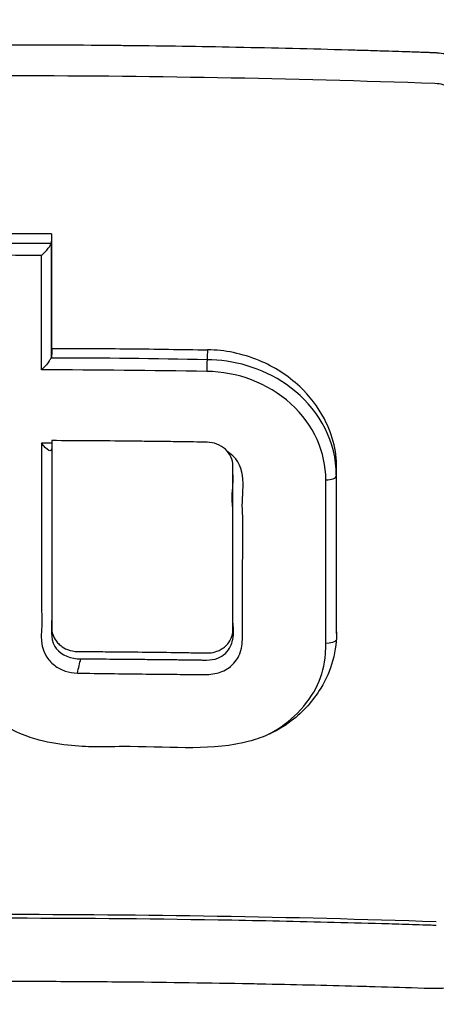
# Model space of a CAD drawing. Header units: millimetres. Extents: x 0 to 4378, y 0 to 2376.
# Tile 89 of 256: x 832 to 840, y 1259 to 1279. Entities that reach past the tile are written whole.
import ezdxf

# ---------------------------------------------------------------- set-up
doc = ezdxf.new("R2010")
doc.units = ezdxf.units.MM
doc.header["$LTSCALE"] = 0.2

# ---------------------------------------------------------------- blocks, each defined once
blk = doc.blocks.new('A$C994008f5')
for p, q in [((6.691, 634.652), (6.691, 634.652)), ((4.642, 632.379), (4.642, 632.375)), ((1.055, 631.544), (1.055, 631.41)), ((4.641, 631.375), (4.641, 631.516)), ((6.691, 631.441), (6.691, 631.472)), ((6.691, 631.472), (6.691, 631.441))]:
    blk.add_line(p, q)
for centre, major_axis, ratio, start_param, end_param in [((-0.007, 587.948), (112.94, -0.001), 0.455033, 1.561409, 1.579546), ((-0.009, 587.77), (-112.856, 0.002), 0.455284, 4.703019, 4.721097), ((-0.005, 563.449), (-108.801, -0.011), 0.693611, 4.704431, 4.719565), ((4.477, 634.33), (0.152, -3.717), 0.089901, 3.889713, 3.963117), ((0.837, 636.753), (0.207, 0.198), 0.281204, 5.397482, 5.712128), ((-0.067, 546.866), (-122.85, -1.379), 0.732669, 4.669998, 4.695104), ((4.132, 636.712), (0.003, 0.2), 0.032011, 0.79567, 2.043384), ((-0.014, 584.41), (-115.167, 0.009), 0.453639, 4.676464, 4.704889), ((5.063, 636.257), (0.611, 1.338), 0.127093, 3.542069, 3.562674), ((4.234, 634.625), (2.447, -0.171), 0.884863, 0.052603, 0.164453), ((6.492, 634.568), (0.2, 0), 0.442645, 4.652161, 6.184221), ((6.363, 582.038), (-0.051, -118.241), 0.000889, 2.000013, 2.030322)]:
    blk.add_ellipse(centre, major_axis=major_axis, ratio=ratio, start_param=start_param, end_param=end_param)
for points, knots in [([(2.62, 661.944), (3.445, 661.907), (4.268, 661.853), (7.312, 661.591), (9.522, 661.274), (14.172, 660.335), (16.604, 659.68), (22.897, 657.545), (26.646, 655.816), (34.775, 650.982), (38.964, 647.65), (47.984, 638.227), (52.183, 631.648), (56.425, 620.78), (57.484, 616.978), (58.157, 613.108)], [0.000047, 0.000047, 0.000047, 0.000047, 0.24762, 0.24762, 0.916414, 0.916414, 1.670221, 1.670221, 2.908891, 2.908891, 4.513019, 4.513019, 6.835544, 6.835544, 8.021568, 8.021568, 8.021568, 8.021568]), ([(0.53, 661.196), (5.153, 661.187), (9.799, 660.527), (20.359, 657.888), (26.26, 655.36), (36.961, 648.584), (41.867, 644.198), (49.213, 635.006), (52.003, 630.294), (54.076, 625.33)], [0, 0, 0, 0, 1.387051, 1.387051, 3.265389, 3.265389, 5.186756, 5.186756, 6.795379, 6.795379, 6.795379, 6.795379]), ([(54.046, 625.396), (52.77, 628.439), (51.228, 631.387), (49.461, 634.157), (47.426, 637.345), (45.058, 640.359), (42.424, 643.103), (42.284, 643.248), (42.143, 643.393), (42.002, 643.537), (39.199, 646.395), (36.127, 648.941), (32.784, 651.173), (29.772, 653.183), (26.612, 654.891), (23.328, 656.302), (22.965, 656.458), (22.6, 656.611), (22.234, 656.759), (20.396, 657.507), (18.52, 658.163), (16.599, 658.726), (15.155, 659.149), (13.683, 659.52), (12.204, 659.831), (11.723, 659.933), (11.241, 660.028), (10.758, 660.118), (9.604, 660.333), (8.444, 660.517), (7.28, 660.667), (6.481, 660.771), (5.68, 660.858), (4.877, 660.931), (4.556, 660.96), (4.235, 660.986), (3.914, 661.009), (2.788, 661.09), (1.66, 661.133), (0.53, 661.134)], [0.2725696, 0.2725696, 0.2725696, 0.2725696, 0.3782856, 0.3782856, 0.3782856, 0.5, 0.5, 0.5, 0.5064595, 0.5064595, 0.5064595, 0.6345975, 0.6345975, 0.6345975, 0.75, 0.75, 0.75, 0.762762, 0.762762, 0.762762, 0.826847, 0.826847, 0.826847, 0.875, 0.875, 0.875, 0.8906441, 0.8906441, 0.8906441, 0.9280461, 0.9280461, 0.9280461, 0.9537428, 0.9537428, 0.9537428, 0.964023, 0.964023, 0.964023, 1, 1, 1, 1]), ([(46.473, 622.762), (46.436, 622.922), (46.398, 623.081), (46.359, 623.241), (46.339, 623.32), (46.319, 623.4), (46.299, 623.48), (46.279, 623.559), (46.259, 623.639), (46.239, 623.718), (46.157, 624.036), (46.071, 624.353), (45.983, 624.669), (45.805, 625.301), (45.614, 625.93), (45.41, 626.554), (45.206, 627.178), (44.989, 627.799), (44.759, 628.414), (44.529, 629.03), (44.286, 629.641), (44.03, 630.248), (43.967, 630.399), (43.902, 630.55), (43.837, 630.701), (43.771, 630.852), (43.705, 631.003), (43.638, 631.153), (43.571, 631.304), (43.504, 631.453), (43.435, 631.603), (43.367, 631.753), (43.298, 631.902), (43.228, 632.051), (42.948, 632.647), (42.655, 633.237), (42.35, 633.821), (42.045, 634.405), (41.727, 634.982), (41.398, 635.554), (41.069, 636.125), (40.727, 636.69), (40.374, 637.248), (40.198, 637.526), (40.018, 637.804), (39.836, 638.079), (39.654, 638.354), (39.469, 638.628), (39.281, 638.899), (38.904, 639.443), (38.517, 639.978), (38.119, 640.506), (37.72, 641.034), (37.31, 641.554), (36.889, 642.065), (36.679, 642.321), (36.466, 642.574), (36.25, 642.825), (36.034, 643.076), (35.816, 643.325), (35.594, 643.572), (35.152, 644.065), (34.698, 644.549), (34.234, 645.024), (33.77, 645.498), (33.296, 645.963), (32.812, 646.418), (32.328, 646.873), (31.834, 647.318), (31.331, 647.752), (30.828, 648.187), (30.316, 648.611), (29.794, 649.025), (29.791, 649.028), (29.788, 649.03), (29.784, 649.033), (29.527, 649.237), (29.267, 649.439), (29.005, 649.637), (28.74, 649.839), (28.473, 650.038), (28.204, 650.234), (27.665, 650.625), (27.117, 651.006), (26.562, 651.375), (26.284, 651.56), (26.004, 651.741), (25.722, 651.92), (25.44, 652.098), (25.156, 652.274), (24.871, 652.447), (24.299, 652.792), (23.72, 653.125), (23.134, 653.446), (22.548, 653.767), (21.955, 654.076), (21.355, 654.373), (20.756, 654.669), (20.15, 654.953), (19.537, 655.224), (18.925, 655.496), (18.307, 655.754), (17.684, 656), (17.061, 656.245), (16.432, 656.477), (15.798, 656.697), (15.792, 656.699), (15.786, 656.701), (15.781, 656.703), (15.153, 656.92), (14.52, 657.123), (13.883, 657.314), (13.562, 657.41), (13.239, 657.503), (12.916, 657.592), (12.593, 657.682), (12.269, 657.768), (11.943, 657.851), (11.293, 658.017), (10.639, 658.17), (9.982, 658.309), (9.653, 658.378), (9.324, 658.444), (8.994, 658.507), (8.664, 658.57), (8.333, 658.629), (8.002, 658.685), (7.671, 658.74), (7.339, 658.793), (7.007, 658.842), (6.674, 658.891), (6.341, 658.936), (6.008, 658.978), (5.341, 659.062), (4.672, 659.132), (4.002, 659.187), (3.332, 659.243), (2.661, 659.285), (1.99, 659.313), (1.328, 659.341), (0.667, 659.354), (0.005, 659.355), (-0.005, 659.355), (-0.016, 659.355), (-0.027, 659.355), (-0.035, 659.355), (-0.043, 659.355), (-0.052, 659.355)], [0, 0, 0, 0, 0.0078081, 0.0078081, 0.0078081, 0.0117122, 0.0117122, 0.0117122, 0.0156163, 0.0156163, 0.0156163, 0.0312327, 0.0312327, 0.0312327, 0.062466, 0.062466, 0.062466, 0.0937, 0.0937, 0.0937, 0.1249346, 0.1249346, 0.1249346, 0.1327434, 0.1327434, 0.1327434, 0.1405522, 0.1405522, 0.1405522, 0.148361, 0.148361, 0.148361, 0.1561699, 0.1561699, 0.1561699, 0.1874057, 0.1874057, 0.1874057, 0.2186423, 0.2186423, 0.2186423, 0.2498794, 0.2498794, 0.2498794, 0.2654982, 0.2654982, 0.2654982, 0.2811172, 0.2811172, 0.2811172, 0.3123556, 0.3123556, 0.3123556, 0.3435946, 0.3435946, 0.3435946, 0.3592144, 0.3592144, 0.3592144, 0.3748343, 0.3748343, 0.3748343, 0.4060746, 0.4060746, 0.4060746, 0.4373156, 0.4373156, 0.4373156, 0.4685572, 0.4685572, 0.4685572, 0.4997994, 0.4997994, 0.4997994, 0.5, 0.5, 0.5, 0.5154204, 0.5154204, 0.5154204, 0.5310408, 0.5310408, 0.5310408, 0.5622803, 0.5622803, 0.5622803, 0.5778995, 0.5778995, 0.5778995, 0.5935185, 0.5935185, 0.5935185, 0.624756, 0.624756, 0.624756, 0.6559934, 0.6559934, 0.6559934, 0.6872314, 0.6872314, 0.6872314, 0.7184706, 0.7184706, 0.7184706, 0.7497116, 0.7497116, 0.7497116, 0.75, 0.75, 0.75, 0.7809464, 0.7809464, 0.7809464, 0.7965595, 0.7965595, 0.7965595, 0.8121705, 0.8121705, 0.8121705, 0.8433896, 0.8433896, 0.8433896, 0.8589991, 0.8589991, 0.8589991, 0.8746095, 0.8746095, 0.8746095, 0.8902215, 0.8902215, 0.8902215, 0.9058359, 0.9058359, 0.9058359, 0.9370747, 0.9370747, 0.9370747, 0.9683317, 0.9683317, 0.9683317, 0.9991152, 0.9991152, 0.9991152, 0.9996128, 0.9996128, 0.9996128, 1, 1, 1, 1]), ([(-0.072, 655.797), (-0.038, 655.798), (-0.007, 655.798), (0.058, 655.798), (0.09, 655.797), (0.188, 655.797), (0.253, 655.797), (0.447, 655.795), (0.577, 655.793), (0.966, 655.786), (1.225, 655.778), (2.003, 655.746), (2.52, 655.714), (4.072, 655.584), (5.106, 655.454), (8.173, 654.953), (10.194, 654.462), (12.73, 653.668), (13.287, 653.482), (15.328, 652.753), (16.779, 652.146), (20.072, 650.551), (21.88, 649.507), (24.573, 647.668), (25.525, 646.956), (27.458, 645.378), (28.436, 644.498), (29.821, 643.125), (30.266, 642.661), (30.92, 641.948), (31.137, 641.704), (31.76, 640.989), (32.165, 640.503), (32.754, 639.757), (32.95, 639.502), (33.336, 638.989), (33.522, 638.735), (33.89, 638.218), (34.071, 637.957), (34.424, 637.434), (34.598, 637.171), (35.105, 636.378), (35.432, 635.84), (35.821, 635.161), (35.899, 635.023), (36.129, 634.61), (36.279, 634.333), (36.499, 633.914), (36.571, 633.774), (36.786, 633.351), (36.925, 633.07), (37.195, 632.504), (37.327, 632.219), (37.709, 631.363), (37.95, 630.787), (38.287, 629.915), (38.396, 629.625), (38.605, 629.042), (38.706, 628.749), (38.851, 628.309), (38.898, 628.163), (38.991, 627.871), (39.036, 627.726), (39.17, 627.281), (39.259, 626.976), (39.676, 625.46), (39.946, 624.238), (40.327, 621.976), (40.456, 620.945), (40.577, 619.454), (40.606, 618.998), (40.644, 618.117), (40.655, 617.687), (40.661, 616.863), (40.657, 616.466), (40.636, 615.689), (40.619, 615.312), (40.557, 614.235), (40.497, 613.539), (40.38, 612.533), (40.34, 612.227), (40.216, 611.35), (40.122, 610.78), (39.825, 609.218), (39.595, 608.232), (38.92, 605.793), (38.424, 604.349), (37.693, 602.586), (37.541, 602.236), (37.149, 601.366), (36.901, 600.849), (36.381, 599.827), (36.109, 599.321), (35.826, 598.822)], [0.000001, 0.000001, 0.000001, 0.000001, 0.010123, 0.010123, 0.020323, 0.020323, 0.040719, 0.040719, 0.081505, 0.081505, 0.163056, 0.163056, 0.326084, 0.326084, 0.652008, 0.652008, 1.308258, 1.308258, 1.496008, 1.496008, 1.993733, 1.993733, 2.657939, 2.657939, 3.036609, 3.036609, 3.456302, 3.456302, 3.660751, 3.660751, 3.765243, 3.765243, 3.964088, 3.964088, 4.066223, 4.066223, 4.167567, 4.167567, 4.269418, 4.269418, 4.369954, 4.369954, 4.571149, 4.571149, 4.622187, 4.622187, 4.723493, 4.723493, 4.773989, 4.773989, 4.875794, 4.875794, 4.977689, 4.977689, 5.180344, 5.180344, 5.28101, 5.28101, 5.381418, 5.381418, 5.431229, 5.431229, 5.480614, 5.480614, 5.585926, 5.585926, 5.997722, 5.997722, 6.342442, 6.342442, 6.492949, 6.492949, 6.634209, 6.634209, 6.768139, 6.768139, 6.892935, 6.892935, 7.129475, 7.129475, 7.232814, 7.232814, 7.427256, 7.427256, 7.767251, 7.767251, 8.275888, 8.275888, 8.402901, 8.402901, 8.593374, 8.593374, 8.783851, 8.783851, 8.783851, 8.783851]), ([(35.194, 599.509), (35.367, 599.849), (35.535, 600.191), (35.859, 600.881), (36.016, 601.228), (36.468, 602.275), (36.746, 602.982), (37.51, 605.119), (37.926, 606.573), (38.888, 610.975), (39.151, 613.978), (38.984, 617.82), (38.916, 618.67), (38.701, 620.483), (38.546, 621.445), (38.128, 623.489), (37.852, 624.569), (37.179, 626.769), (36.774, 627.887), (35.852, 630.079), (35.336, 631.153), (34.183, 633.271), (33.546, 634.312), (30.515, 638.751), (27.194, 642.375), (21.743, 646.076), (20.847, 646.635), (19.222, 647.564), (18.503, 647.948), (16.594, 648.896), (15.388, 649.427), (13.652, 650.096), (13.142, 650.282), (10.37, 651.232), (8.03, 651.823), (4.605, 652.376), (3.521, 652.507), (2.017, 652.618), (1.581, 652.642), (0.943, 652.665), (0.739, 652.671), (0.433, 652.676), (0.332, 652.677), (0.18, 652.678), (0.13, 652.678), (0.03, 652.679), (-0.014, 652.679), (-0.072, 652.679)], [-10.859614, -10.859614, -10.859614, -10.859614, -10.677129, -10.677129, -10.494772, -10.494772, -10.130327, -10.130327, -9.403186, -9.403186, -7.956179, -7.956179, -7.544329, -7.544329, -7.074153, -7.074153, -6.537449, -6.537449, -5.966218, -5.966218, -5.396053, -5.396053, -4.815422, -4.815422, -2.84106, -2.84106, -2.465439, -2.465439, -2.175989, -2.175989, -1.710404, -1.710404, -1.519032, -1.519032, -0.676844, -0.676844, -0.293706, -0.293706, -0.141983, -0.141983, -0.070273, -0.070273, -0.034878, -0.034878, -0.017232, -0.017232, -0.000001, -0.000001, -0.000001, -0.000001]), ([(0.015, 643.077), (0.02, 643.077), (0.025, 643.077), (0.03, 643.077), (0.835, 643.077), (1.639, 643.072), (2.43, 643.064), (2.527, 643.063), (2.624, 643.062), (2.721, 643.061), (3.417, 643.053), (4.118, 643.042), (4.83, 643.028), (4.839, 643.028), (4.849, 643.027), (4.858, 643.027), (5.579, 643.013), (6.348, 642.993), (7.057, 642.973), (7.113, 642.971), (7.17, 642.97), (7.227, 642.968), (7.348, 642.964), (7.47, 642.961), (7.593, 642.957), (7.683, 642.954), (7.774, 642.951), (7.865, 642.948), (7.956, 642.945), (7.992, 642.944), (8.139, 642.939), (8.251, 642.935), (8.346, 642.932), (8.424, 642.929), (8.45, 642.929), (8.474, 642.928), (8.496, 642.927), (8.525, 642.926), (8.55, 642.925), (8.573, 642.924), (8.586, 642.923), (8.598, 642.923), (8.609, 642.922), (8.617, 642.922), (8.622, 642.922), (8.626, 642.921), (8.634, 642.921), (8.638, 642.921), (8.648, 642.92), (8.655, 642.92), (8.664, 642.919), (8.679, 642.918), (8.694, 642.917), (8.708, 642.916), (8.722, 642.914), (8.825, 642.904), (8.923, 642.887), (9.018, 642.864), (9.083, 642.848), (9.146, 642.829), (9.208, 642.805), (9.239, 642.794), (9.269, 642.781), (9.3, 642.768), (9.323, 642.758), (9.345, 642.748), (9.367, 642.737), (9.379, 642.732), (9.389, 642.726), (9.4, 642.721), (9.406, 642.718), (9.411, 642.715), (9.417, 642.712), (9.422, 642.709), (9.428, 642.706), (9.433, 642.704), (9.455, 642.692), (9.476, 642.68), (9.497, 642.668), (9.508, 642.661), (9.518, 642.655), (9.528, 642.649), (9.539, 642.642), (9.549, 642.636), (9.559, 642.629), (9.57, 642.623), (9.58, 642.616), (9.59, 642.609), (9.623, 642.586), (9.656, 642.563), (9.687, 642.538), (9.729, 642.506), (9.768, 642.472), (9.805, 642.437), (9.821, 642.422), (9.837, 642.407), (9.852, 642.391)], [0.7105779, 0.7105779, 0.7105779, 0.7105779, 0.7107967, 0.7107967, 0.7107967, 0.7457209, 0.7457209, 0.7457209, 0.75, 0.75, 0.75, 0.7808419, 0.7808419, 0.7808419, 0.78125, 0.78125, 0.78125, 0.8125, 0.8125, 0.8125, 0.8149908, 0.8149908, 0.8149908, 0.8203125, 0.8203125, 0.8203125, 0.8242187, 0.8242187, 0.8242187, 0.828125, 0.828125, 0.828125, 0.8310692, 0.8310692, 0.8310692, 0.8320312, 0.8320312, 0.8320312, 0.8332775, 0.8332775, 0.8332775, 0.8339844, 0.8339844, 0.8339844, 0.8344727, 0.8344727, 0.8344727, 0.8353138, 0.8353138, 0.8353138, 0.8359375, 0.8359375, 0.8359375, 0.8365179, 0.8365179, 0.8365179, 0.8407978, 0.8407978, 0.8407978, 0.84375, 0.84375, 0.84375, 0.8452151, 0.8452151, 0.8452151, 0.8462885, 0.8462885, 0.8462885, 0.8468203, 0.8468203, 0.8468203, 0.8470851, 0.8470851, 0.8470851, 0.8473494, 0.8473494, 0.8473494, 0.8484017, 0.8484017, 0.8484017, 0.8489256, 0.8489256, 0.8489256, 0.8494488, 0.8494488, 0.8494488, 0.8499714, 0.8499714, 0.8499714, 0.8517259, 0.8517259, 0.8517259, 0.854029, 0.854029, 0.854029, 0.8550317, 0.8550317, 0.8550317, 0.8550317]), ([(8.639, 642.309), (5.772, 642.408), (2.908, 642.461), (-2.852, 642.462), (-5.714, 642.41), (-8.578, 642.311)], [-1.724154, -1.724154, -1.724154, -1.724154, -0.861758, -0.861758, -0.000004, -0.000004, -0.000004, -0.000004]), ([(9.253, 641.739), (9.253, 641.79), (9.245, 641.841), (9.215, 641.932), (9.196, 641.973), (9.145, 642.055), (9.111, 642.095), (9.034, 642.168), (8.989, 642.2), (8.896, 642.25), (8.849, 642.27), (8.747, 642.298), (8.693, 642.307), (8.639, 642.309)], [0.000001, 0.000001, 0.000001, 0.000001, 0.01769759, 0.01769759, 0.03271133, 0.03271133, 0.04941545, 0.04941545, 0.06632457, 0.06632457, 0.08187037, 0.08187037, 0.09817953, 0.09817953, 0.09817953, 0.09817953]), ([(1.054, 639.337), (1.054, 638.963), (1.054, 638.588), (1.054, 637.834), (1.054, 637.456), (1.054, 637.076)], [-0.2564342, -0.2564342, -0.2564342, -0.2564342, -0.1283216, -0.1283216, -0.0000005, -0.0000005, -0.0000005, -0.0000005]), ([(0.854, 638.913), (0.896, 638.952), (0.964, 639.026), (0.973, 639.037), (0.983, 639.047), (1.036, 639.119), (1.05, 639.148)], [0, 0, 0, 0, 0.5, 0.5, 0.5, 1, 1, 1, 1]), ([(1.048, 636.887), (1.049, 637.138), (1.049, 637.514), (1.049, 638.017), (1.05, 638.521), (1.05, 638.898), (1.05, 639.148)], [0.000468, 0.000468, 0.000468, 0.000468, 0.5, 0.5, 0.5, 0.9999589, 0.9999589, 0.9999589, 0.9999589]), ([(1.054, 637.076), (1.056, 637.046), (1.056, 637.015), (1.055, 636.953), (1.052, 636.92), (1.048, 636.886)], [0.95713598, 0.95713598, 0.95713598, 0.95713598, 0.97032572, 0.97032572, 0.98374903, 0.98374903, 0.98374903, 0.98374903]), ([(1.054, 637.076), (1.568, 637.076), (2.083, 637.073), (3.111, 637.063), (3.625, 637.055), (4.139, 637.045)], [-0.3087668, -0.3087668, -0.3087668, -0.3087668, -0.1544678, -0.1544678, -0.0002158, -0.0002158, -0.0002158, -0.0002158]), ([(6.691, 634.652), (6.7, 634.825), (6.682, 634.998), (6.601, 635.345), (6.537, 635.518), (6.328, 635.917), (6.163, 636.133), (5.733, 636.536), (5.46, 636.712), (4.995, 636.904), (4.825, 636.956), (4.482, 637.027), (4.311, 637.046), (4.139, 637.045)], [0.0001789, 0.0001789, 0.0001789, 0.0001789, 0.0581537, 0.0581537, 0.1186007, 0.1186007, 0.2046806, 0.2046806, 0.3037358, 0.3037358, 0.3572432, 0.3572432, 0.408904, 0.408904, 0.408904, 0.408904]), ([(6.48, 634.481), (6.479, 635.017), (6.247, 635.563), (5.33, 636.397), (4.725, 636.612), (4.126, 636.62)], [0, 0, 0, 0, 0.5, 0.5, 1, 1, 1, 1]), ([(6.691, 631.472), (6.692, 631.317), (6.677, 631.121), (6.561, 630.714), (6.484, 630.537), (6.229, 630.113), (6.036, 629.894), (5.467, 629.466), (5.145, 629.361), (4.255, 629.12), (3.474, 629.202), (2.268, 629.209), (2.156, 629.198), (1.695, 629.206), (1.248, 629.22), (0.593, 629.393), (0.278, 629.501), (-0.292, 629.916), (-0.494, 630.135), (-0.819, 630.655), (-0.932, 630.948), (-1.015, 631.562), (-0.996, 631.863), (-0.998, 632.68), (-0.999, 633.197), (-0.998, 633.97), (-0.998, 634.228), (-0.997, 634.613), (-0.996, 634.741), (-0.996, 634.934), (-0.996, 634.998), (-0.995, 635.126), (-0.995, 635.19), (-0.994, 635.253)], [-2.262144, -2.262144, -2.262144, -2.262144, -2.172374, -2.172374, -2.098415, -2.098415, -1.992746, -1.992746, -1.848295, -1.848295, -1.261451, -1.261451, -1.03428, -1.03428, -0.773619, -0.773619, -0.645198, -0.645198, -0.546638, -0.546638, -0.441561, -0.441561, -0.342966, -0.342966, -0.171491, -0.171491, -0.085754, -0.085754, -0.042885, -0.042885, -0.021451, -0.021451, -0.000068, -0.000068, -0.000068, -0.000068]), ([(4.641, 631.516), (4.641, 631.584), (4.641, 631.652), (4.641, 631.72), (4.641, 631.788), (4.641, 631.856), (4.641, 631.924), (4.641, 632.059), (4.641, 632.195), (4.641, 632.33), (4.641, 632.601), (4.641, 632.872), (4.641, 633.141), (4.641, 633.164), (4.641, 633.187), (4.641, 633.21), (4.641, 633.456), (4.641, 633.704), (4.641, 633.949), (4.641, 634.219), (4.641, 634.484), (4.641, 634.754), (4.641, 634.877), (4.587, 634.995), (4.491, 635.082), (4.444, 635.125), (4.387, 635.16), (4.325, 635.184), (4.263, 635.208), (4.197, 635.221), (4.129, 635.222), (4.039, 635.223), (3.949, 635.225), (3.86, 635.226), (3.822, 635.227), (3.783, 635.227), (3.745, 635.228), (3.617, 635.23), (3.489, 635.232), (3.361, 635.233), (3.216, 635.235), (3.07, 635.237), (2.925, 635.238), (2.814, 635.24), (2.703, 635.241), (2.592, 635.242), (2.336, 635.245), (2.08, 635.247), (1.824, 635.249), (1.567, 635.25), (1.311, 635.252), (1.055, 635.253)], [0, 0, 0, 0, 0.030064, 0.030064, 0.030064, 0.0600741, 0.0600741, 0.0600741, 0.119976, 0.119976, 0.119976, 0.2397911, 0.2397911, 0.2397911, 0.25, 0.25, 0.25, 0.3597043, 0.3597043, 0.3597043, 0.4798617, 0.4798617, 0.4798617, 0.5345046, 0.5345046, 0.5345046, 0.5617704, 0.5617704, 0.5617704, 0.5890028, 0.5890028, 0.5890028, 0.625, 0.625, 0.625, 0.6403525, 0.6403525, 0.6403525, 0.6917293, 0.6917293, 0.6917293, 0.75, 0.75, 0.75, 0.7944861, 0.7944861, 0.7944861, 0.8972438, 0.8972438, 0.8972438, 1, 1, 1, 1]), ([(1.055, 635.253), (1.055, 635.1), (1.055, 634.947), (1.055, 634.793), (1.055, 634.64), (1.055, 634.487), (1.055, 634.334), (1.055, 634.101), (1.055, 633.868), (1.055, 633.635), (1.055, 633.561), (1.055, 633.486), (1.055, 633.412), (1.055, 633.104), (1.055, 632.795), (1.055, 632.486), (1.055, 632.48), (1.055, 632.474), (1.055, 632.468), (1.055, 632.319), (1.055, 632.17), (1.055, 632.021), (1.055, 631.944), (1.055, 631.866), (1.055, 631.789), (1.055, 631.711), (1.055, 631.634), (1.055, 631.556), (1.055, 631.465), (1.085, 631.374), (1.141, 631.297), (1.16, 631.272), (1.181, 631.248), (1.205, 631.226), (1.242, 631.192), (1.284, 631.164), (1.329, 631.142), (1.343, 631.135), (1.357, 631.129), (1.371, 631.123), (1.433, 631.1), (1.501, 631.087), (1.568, 631.086), (1.658, 631.085), (1.747, 631.085), (1.836, 631.085), (1.96, 631.084), (2.084, 631.083), (2.208, 631.082), (2.421, 631.08), (2.635, 631.078), (2.848, 631.076), (2.856, 631.076), (2.865, 631.076), (2.873, 631.076), (3.078, 631.073), (3.283, 631.071), (3.489, 631.068), (3.595, 631.066), (3.702, 631.065), (3.809, 631.063), (3.843, 631.062), (3.876, 631.062), (3.91, 631.061), (3.983, 631.06), (4.056, 631.059), (4.129, 631.058), (4.142, 631.058), (4.155, 631.058), (4.169, 631.059), (4.222, 631.062), (4.275, 631.073), (4.325, 631.091), (4.354, 631.102), (4.383, 631.115), (4.409, 631.13), (4.439, 631.147), (4.466, 631.167), (4.491, 631.189), (4.527, 631.221), (4.557, 631.257), (4.58, 631.296), (4.62, 631.362), (4.641, 631.44), (4.641, 631.516)], [0, 0, 0, 0, 0.062128, 0.062128, 0.062128, 0.124193, 0.124193, 0.124193, 0.218323, 0.218323, 0.218323, 0.248257, 0.248257, 0.248257, 0.372406, 0.372406, 0.372406, 0.374838, 0.374838, 0.374838, 0.434523, 0.434523, 0.434523, 0.465522, 0.465522, 0.465522, 0.496518, 0.496518, 0.496518, 0.532742, 0.532742, 0.532742, 0.544836, 0.544836, 0.544836, 0.563463, 0.563463, 0.563463, 0.569014, 0.569014, 0.569014, 0.593173, 0.593173, 0.593173, 0.625645, 0.625645, 0.625645, 0.670754, 0.670754, 0.670754, 0.748302, 0.748302, 0.748302, 0.751274, 0.751274, 0.751274, 0.825919, 0.825919, 0.825919, 0.864699, 0.864699, 0.864699, 0.876907, 0.876907, 0.876907, 0.90345, 0.90345, 0.90345, 0.908255, 0.908255, 0.908255, 0.927701, 0.927701, 0.927701, 0.939019, 0.939019, 0.939019, 0.951649, 0.951649, 0.951649, 0.969641, 0.969641, 0.969641, 1, 1, 1, 1]), ([(0.853, 635.204), (0.853, 634.612), (0.854, 634.02), (0.853, 633.422), (0.853, 633.241), (0.853, 633.06), (0.853, 632.882), (0.854, 632.745), (0.854, 632.609), (0.854, 632.473)], [0, 0, 0, 0, 0.3611983, 0.3611983, 0.3611983, 0.4702791, 0.4702791, 0.4702791, 0.5542814, 0.5542814, 0.5542814, 0.5542814]), ([(4.832, 631.505), (4.832, 631.534), (4.832, 631.559), (4.832, 631.56), (4.832, 631.562), (4.831, 631.588), (4.831, 631.637), (4.831, 631.661), (4.832, 631.691), (4.832, 631.727), (4.832, 631.763), (4.833, 631.835), (4.833, 631.852), (4.833, 631.885), (4.833, 631.926), (4.833, 631.975), (4.833, 632.023), (4.833, 632.122), (4.833, 632.144), (4.833, 632.188), (4.833, 632.259), (4.833, 632.356), (4.833, 632.404), (4.833, 632.46), (4.833, 632.521), (4.833, 632.583), (4.833, 632.678), (4.833, 632.727), (4.833, 633.115), (4.848, 633.516), (4.828, 633.897), (4.809, 634.278), (4.959, 634.725), (4.576, 635.004)], [0.2414582, 0.2414582, 0.2414582, 0.2414582, 0.25, 0.25, 0.25, 0.28125, 0.28125, 0.28125, 0.296875, 0.296875, 0.296875, 0.3125, 0.3125, 0.3125, 0.34375, 0.34375, 0.34375, 0.375, 0.375, 0.375, 0.4375, 0.4375, 0.4375, 0.46875, 0.46875, 0.46875, 0.5, 0.5, 0.5, 0.75, 0.75, 0.75, 0.9999999, 0.9999999, 0.9999999, 0.9999999]), ([(6.691, 631.472), (6.691, 632.006), (6.691, 632.538), (6.691, 633.598), (6.691, 634.126), (6.691, 634.652)], [-0.3526356, -0.3526356, -0.3526356, -0.3526356, -0.1764245, -0.1764245, -0.000247, -0.000247, -0.000247, -0.000247]), ([(4.641, 633.841), (4.64, 633.898), (4.636, 633.954), (4.63, 634.009), (4.626, 634.053), (4.625, 634.097), (4.626, 634.142), (4.631, 634.295), (4.654, 634.461), (4.64, 634.612)], [0.6668401, 0.6668401, 0.6668401, 0.6668401, 0.7135326, 0.7135326, 0.7135326, 0.75, 0.75, 0.75, 0.8743093, 0.8743093, 0.8743093, 0.8743093]), ([(4.641, 632.906), (4.641, 632.929), (4.641, 632.952), (4.641, 632.974), (4.641, 633.057), (4.641, 633.14), (4.641, 633.223), (4.641, 633.313), (4.641, 633.403), (4.641, 633.494), (4.641, 633.494), (4.641, 633.495), (4.641, 633.495)], [0.4137822, 0.4137822, 0.4137822, 0.4137822, 0.4323683, 0.4323683, 0.4323683, 0.5, 0.5, 0.5, 0.5734021, 0.5734021, 0.5734021, 0.5736555, 0.5736555, 0.5736555, 0.5736555]), ([(0.854, 632.473), (0.854, 632.432), (0.854, 632.391), (0.853, 632.35), (0.853, 632.173), (0.85, 631.994), (0.859, 631.82), (0.873, 631.545), (0.792, 631.24), (0.944, 630.996), (0.985, 630.929), (1.043, 630.867), (1.108, 630.816), (1.173, 630.765), (1.244, 630.725), (1.321, 630.699), (1.399, 630.673), (1.482, 630.659), (1.565, 630.659)], [0.5542814, 0.5542814, 0.5542814, 0.5542814, 0.5793598, 0.5793598, 0.5793598, 0.6884406, 0.6884406, 0.6884406, 0.8599031, 0.8599031, 0.8599031, 0.9066021, 0.9066021, 0.9066021, 0.9533011, 0.9533011, 0.9533011, 1, 1, 1, 1]), ([(1.055, 632.379), (1.055, 632.166), (1.055, 631.953), (1.055, 631.551), (1.02, 631.35), (1.125, 631.173), (1.135, 631.159), (1.145, 631.145)], [0.6087502, 0.6087502, 0.6087502, 0.6087502, 0.75, 0.75, 0.875, 0.875, 0.8863626, 0.8863626, 0.8863626, 0.8863626]), ([(2.848, 630.932), (2.848, 630.932), (2.848, 630.932), (2.848, 630.932), (2.973, 630.931), (3.098, 630.93), (3.223, 630.928), (3.245, 630.928), (3.267, 630.928), (3.289, 630.927), (3.346, 630.927), (3.403, 630.926), (3.459, 630.926), (3.506, 630.925), (3.552, 630.925), (3.599, 630.924), (3.725, 630.923), (3.847, 630.923), (3.973, 630.919), (3.998, 630.919), (4.023, 630.918), (4.048, 630.918), (4.071, 630.917), (4.095, 630.917), (4.117, 630.917), (4.196, 630.919), (4.273, 630.927), (4.342, 630.954), (4.453, 630.997), (4.545, 631.088), (4.596, 631.191), (4.615, 631.229), (4.628, 631.269), (4.636, 631.31), (4.641, 631.331), (4.644, 631.353), (4.646, 631.375)], [0.3670134, 0.3670134, 0.3670134, 0.3670134, 0.3670177, 0.3670177, 0.3670177, 0.4801632, 0.4801632, 0.4801632, 0.5, 0.5, 0.5, 0.5512937, 0.5512937, 0.5512937, 0.5931862, 0.5931862, 0.5931862, 0.7066922, 0.7066922, 0.7066922, 0.7291131, 0.7291131, 0.7291131, 0.75, 0.75, 0.75, 0.821511, 0.821511, 0.821511, 0.9358788, 0.9358788, 0.9358788, 0.9780266, 0.9780266, 0.9780266, 1, 1, 1, 1]), ([(4.423, 630.69), (4.473, 630.71), (4.517, 630.733), (4.556, 630.76), (4.661, 630.833), (4.739, 630.959), (4.75, 630.981), (4.76, 631.003), (4.788, 631.057), (4.808, 631.152), (4.818, 631.2), (4.825, 631.258), (4.829, 631.326), (4.831, 631.36), (4.832, 631.397), (4.832, 631.436), (4.832, 631.453), (4.832, 631.48), (4.832, 631.505)], [0.0395255, 0.0395255, 0.0395255, 0.0395255, 0.0625, 0.0625, 0.0625, 0.125, 0.125, 0.125, 0.1875, 0.1875, 0.1875, 0.21875, 0.21875, 0.21875, 0.234375, 0.234375, 0.234375, 0.2414582, 0.2414582, 0.2414582, 0.2414582]), ([(5.917, 629.87), (6.274, 630.234), (6.435, 630.599), (6.472, 631.04), (6.477, 631.106), (6.48, 631.174), (6.48, 631.244)], [0.5, 0.5, 0.5, 0.5, 0.9347826, 0.9347826, 0.9347826, 1, 1, 1, 1]), ([(1.632, 630.939), (1.822, 630.94), (2.013, 630.939), (2.204, 630.938), (2.293, 630.937), (2.383, 630.936), (2.473, 630.936), (2.598, 630.935), (2.723, 630.933), (2.848, 630.932)], [0, 0, 0, 0, 0.1726197, 0.1726197, 0.1726197, 0.2538048, 0.2538048, 0.2538048, 0.3670134, 0.3670134, 0.3670134, 0.3670134]), ([(1.565, 630.659), (2.004, 630.652), (2.432, 630.646), (2.847, 630.642), (3.054, 630.639), (3.274, 630.637), (3.486, 630.636), (3.539, 630.635), (3.649, 630.635), (3.702, 630.634), (3.755, 630.634), (3.79, 630.633), (3.805, 630.633), (3.813, 630.633), (3.876, 630.632), (3.908, 630.632), (3.939, 630.632), (3.968, 630.631), (3.995, 630.631), (4.048, 630.631), (4.091, 630.631), (4.124, 630.631)], [0, 0, 0, 0, 0.5, 0.5, 0.5, 0.75, 0.75, 0.75, 0.8125, 0.8125, 0.8125, 0.875, 0.875, 0.875, 0.90625, 0.90625, 0.90625, 0.9375, 0.9375, 0.9375, 1, 1, 1, 1]), ([(-8.605, 625.754), (-5.744, 625.848), (-2.876, 625.894), (-0.007, 625.894), (2.887, 625.894), (5.779, 625.847), (8.666, 625.752)], [0, 0, 0, 0, 0.497815, 0.497815, 0.497815, 1, 1, 1, 1]), ([(-8.605, 625.682), (-8.583, 625.682), (-8.561, 625.683), (-8.516, 625.684), (-8.493, 625.685), (-8.426, 625.687), (-8.381, 625.689), (-8.246, 625.693), (-8.156, 625.696), (-7.887, 625.704), (-7.707, 625.709), (-7.168, 625.725), (-6.809, 625.734), (-5.73, 625.761), (-5.01, 625.775), (-2.851, 625.81), (-1.41, 625.822), (1.471, 625.821), (2.911, 625.809), (5.071, 625.774), (5.79, 625.759), (6.869, 625.732), (7.229, 625.723), (7.768, 625.707), (7.947, 625.702), (8.217, 625.693), (8.307, 625.691), (8.441, 625.686), (8.486, 625.685), (8.554, 625.683), (8.576, 625.682), (8.621, 625.68), (8.643, 625.68), (8.666, 625.679)], [0, 0, 0, 0, 0.003906, 0.003906, 0.007813, 0.007813, 0.015625, 0.015625, 0.03125, 0.03125, 0.0625, 0.0625, 0.125, 0.125, 0.25, 0.25, 0.5, 0.5, 0.75, 0.75, 0.875, 0.875, 0.9375, 0.9375, 0.96875, 0.96875, 0.984375, 0.984375, 0.992188, 0.992188, 0.996094, 0.996094, 1, 1, 1, 1]), ([(9.564, 624.654), (9.544, 624.641), (9.523, 624.629), (9.501, 624.618), (9.49, 624.612), (9.48, 624.606), (9.469, 624.601), (9.458, 624.595), (9.447, 624.59), (9.436, 624.585), (9.425, 624.58), (9.414, 624.575), (9.402, 624.57), (9.391, 624.565), (9.38, 624.56), (9.368, 624.556), (9.346, 624.547), (9.323, 624.538), (9.299, 624.53), (9.253, 624.514), (9.206, 624.5), (9.157, 624.488), (9.11, 624.476), (9.061, 624.465), (9.011, 624.457), (8.961, 624.448), (8.909, 624.441), (8.857, 624.436), (8.811, 624.432), (8.765, 624.428), (8.719, 624.426), (8.695, 624.425), (8.671, 624.425), (8.646, 624.425), (8.622, 624.425), (8.598, 624.425), (8.573, 624.425), (8.562, 624.425), (8.551, 624.426), (8.54, 624.426), (8.501, 624.427), (8.462, 624.429), (8.424, 624.43), (8.089, 624.441), (7.785, 624.45), (7.459, 624.459), (7.381, 624.461), (7.304, 624.463), (7.226, 624.466), (6.581, 624.483), (5.944, 624.499), (5.295, 624.512), (5.14, 624.515), (4.984, 624.518), (4.829, 624.521), (4.027, 624.535), (3.225, 624.547), (2.43, 624.554), (1.938, 624.558), (1.448, 624.562), (0.963, 624.563), (0.652, 624.565), (0.342, 624.565), (0.03, 624.565), (0.028, 624.565), (0.025, 624.565), (0.022, 624.565)], [0, 0, 0, 0, 0.0011888, 0.0011888, 0.0011888, 0.0017768, 0.0017768, 0.0017768, 0.0023606, 0.0023606, 0.0023606, 0.0029402, 0.0029402, 0.0029402, 0.0035155, 0.0035155, 0.0035155, 0.0046538, 0.0046538, 0.0046538, 0.0068775, 0.0068775, 0.0068775, 0.0090453, 0.0090453, 0.0090453, 0.0112512, 0.0112512, 0.0112512, 0.0131731, 0.0131731, 0.0131731, 0.0141732, 0.0141732, 0.0141732, 0.015179, 0.015179, 0.015179, 0.015625, 0.015625, 0.015625, 0.0172381, 0.0172381, 0.0172381, 0.03125, 0.03125, 0.03125, 0.0346027, 0.0346027, 0.0346027, 0.0625, 0.0625, 0.0625, 0.0691804, 0.0691804, 0.0691804, 0.1036619, 0.1036619, 0.1036619, 0.125, 0.125, 0.125, 0.1386363, 0.1386363, 0.1386363, 0.1387498, 0.1387498, 0.1387498, 0.1387498])]:
    blk.add_open_spline(points, degree=3, knots=knots)
for points in [[(1.05, 639.148), (1.051, 639.164), (1.053, 639.179), (1.054, 639.195)], [(0.853, 636.655), (0.854, 637.408), (0.853, 638.161), (0.854, 638.913)], [(1.012, 636.833), (0.984, 636.79), (0.929, 636.723), (0.853, 636.655)], [(5.704, 636.359), (5.212, 636.703), (4.635, 636.848), (4.129, 636.85)], [(6.673, 634.811), (6.598, 635.46), (6.197, 636.014), (5.704, 636.359)], [(1.055, 635.201), (0.988, 635.202), (0.921, 635.203), (0.853, 635.204)], [(1.055, 635.112), (1.055, 634.99), (0.966, 635.065), (0.853, 635.204)], [(4.528, 635.045), (4.544, 635.032), (4.56, 635.019), (4.576, 635.004)], [(4.641, 632.098), (4.644, 632.213), (4.642, 632.328), (4.641, 632.444)], [(4.646, 631.375), (4.657, 631.471), (4.649, 631.57), (4.642, 631.668)], [(1.145, 631.145), (1.251, 631.011), (1.443, 630.94), (1.632, 630.939)], [(6.685, 631.311), (6.662, 631.273), (6.573, 631.244), (6.48, 631.244)], [(1.565, 630.659), (1.587, 630.761), (1.61, 630.857), (1.631, 630.937)], [(4.124, 630.631), (4.237, 630.636), (4.338, 630.657), (4.423, 630.69)], [(5.366, 629.459), (5.578, 629.573), (5.764, 629.714), (5.917, 629.87)]]:
    blk.add_open_spline(points, degree=3)

msp = doc.modelspace()

# ---------------------------------------------------------------- block references
msp.add_blockref('A$C994008f5', (831.381, 635.188))

doc.saveas('drawing.dxf')
